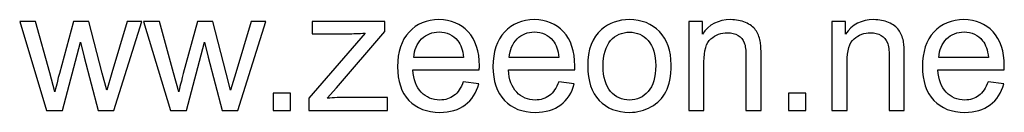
# Model space of a CAD drawing. Header units: centimetres. Extents: x -179 to 199, y -139 to 174.
# Tile 46 of 76: x -25.05 to 3.32, y -138.74 to -136.06. Entities that reach past the tile are written whole.
import ezdxf

# ---------------------------------------------------------------- set-up
doc = ezdxf.new("R2010")
doc.units = ezdxf.units.CM
doc.header["$MEASUREMENT"] = 0
doc.layers.add('Layer 1', color=7, linetype='Continuous')

msp = doc.modelspace()

# ---------------------------------------------------------------- linework, layer by layer
at = {"layer": 'Layer 1', "color": 250}
for points, knots in [([(-24.27344, -138.68261), (-24.27344, -138.68261), (-25.04904, -136.11597), (-25.04904, -136.11597), (-25.04904, -136.11597), (-25.04904, -136.11597), (-24.59406, -136.11597), (-24.59406, -136.11597), (-24.59406, -136.11597), (-24.59406, -136.11597), (-24.18442, -137.59711), (-24.18442, -137.59711), (-24.18442, -137.59711), (-24.18442, -137.59711), (-24.03936, -138.14851), (-24.03936, -138.14851), (-24.03936, -138.14851), (-24.03359, -138.12131), (-23.98908, -137.94493), (-23.90666, -137.61936), (-23.90666, -137.61936), (-23.90666, -137.61936), (-23.50032, -136.11597), (-23.50032, -136.11597), (-23.50032, -136.11597), (-23.50032, -136.11597), (-23.05441, -136.11597), (-23.05441, -136.11597), (-23.05441, -136.11597), (-23.05441, -136.11597), (-22.66785, -137.60617), (-22.66785, -137.60617), (-22.66785, -137.60617), (-22.66785, -137.60617), (-22.54174, -138.09494), (-22.54174, -138.09494), (-22.54174, -138.09494), (-22.54174, -138.09494), (-22.39421, -137.59958), (-22.39421, -137.59958), (-22.39421, -137.59958), (-22.39421, -137.59958), (-21.95077, -136.11597), (-21.95077, -136.11597), (-21.95077, -136.11597), (-21.95077, -136.11597), (-21.52795, -136.11597), (-21.52795, -136.11597), (-21.52795, -136.11597), (-21.52795, -136.11597), (-22.33322, -138.68261), (-22.33322, -138.68261), (-22.33322, -138.68261), (-22.33322, -138.68261), (-22.78324, -138.68261), (-22.78324, -138.68261), (-22.78324, -138.68261), (-22.78324, -138.68261), (-23.19041, -137.14708), (-23.19041, -137.14708), (-23.19041, -137.14708), (-23.19041, -137.14708), (-23.29344, -136.70777), (-23.29344, -136.70777), (-23.29344, -136.70777), (-23.29344, -136.70777), (-23.8127, -138.68261), (-23.8127, -138.68261), (-23.8127, -138.68261), (-23.8127, -138.68261), (-24.27344, -138.68261), (-24.27344, -138.68261)], [0, 0, 0, 0, 0.05263158, 0.05263158, 0.05263158, 0.05263158, 0.10526316, 0.10526316, 0.10526316, 0.10526316, 0.15789474, 0.15789474, 0.15789474, 0.15789474, 0.21052632, 0.21052632, 0.21052632, 0.21052632, 0.26315789, 0.26315789, 0.26315789, 0.26315789, 0.31578947, 0.31578947, 0.31578947, 0.31578947, 0.36842105, 0.36842105, 0.36842105, 0.36842105, 0.42105263, 0.42105263, 0.42105263, 0.42105263, 0.47368421, 0.47368421, 0.47368421, 0.47368421, 0.52631579, 0.52631579, 0.52631579, 0.52631579, 0.57894737, 0.57894737, 0.57894737, 0.57894737, 0.63157895, 0.63157895, 0.63157895, 0.63157895, 0.68421053, 0.68421053, 0.68421053, 0.68421053, 0.73684211, 0.73684211, 0.73684211, 0.73684211, 0.78947368, 0.78947368, 0.78947368, 0.78947368, 0.84210526, 0.84210526, 0.84210526, 0.84210526, 0.89473684, 0.89473684, 0.89473684, 0.89473684, 1, 1, 1, 1]), ([(-20.70207, -138.68261), (-20.70207, -138.68261), (-21.47767, -136.11597), (-21.47767, -136.11597), (-21.47767, -136.11597), (-21.47767, -136.11597), (-21.02269, -136.11597), (-21.02269, -136.11597), (-21.02269, -136.11597), (-21.02269, -136.11597), (-20.61305, -137.59711), (-20.61305, -137.59711), (-20.61305, -137.59711), (-20.61305, -137.59711), (-20.46799, -138.14851), (-20.46799, -138.14851), (-20.46799, -138.14851), (-20.46222, -138.12131), (-20.41771, -137.94493), (-20.33529, -137.61936), (-20.33529, -137.61936), (-20.33529, -137.61936), (-19.92895, -136.11597), (-19.92895, -136.11597), (-19.92895, -136.11597), (-19.92895, -136.11597), (-19.48304, -136.11597), (-19.48304, -136.11597), (-19.48304, -136.11597), (-19.48304, -136.11597), (-19.09648, -137.60617), (-19.09648, -137.60617), (-19.09648, -137.60617), (-19.09648, -137.60617), (-18.97037, -138.09494), (-18.97037, -138.09494), (-18.97037, -138.09494), (-18.97037, -138.09494), (-18.82284, -137.59958), (-18.82284, -137.59958), (-18.82284, -137.59958), (-18.82284, -137.59958), (-18.3794, -136.11597), (-18.3794, -136.11597), (-18.3794, -136.11597), (-18.3794, -136.11597), (-17.95658, -136.11597), (-17.95658, -136.11597), (-17.95658, -136.11597), (-17.95658, -136.11597), (-18.76185, -138.68261), (-18.76185, -138.68261), (-18.76185, -138.68261), (-18.76185, -138.68261), (-19.21187, -138.68261), (-19.21187, -138.68261), (-19.21187, -138.68261), (-19.21187, -138.68261), (-19.61904, -137.14708), (-19.61904, -137.14708), (-19.61904, -137.14708), (-19.61904, -137.14708), (-19.72207, -136.70777), (-19.72207, -136.70777), (-19.72207, -136.70777), (-19.72207, -136.70777), (-20.24133, -138.68261), (-20.24133, -138.68261), (-20.24133, -138.68261), (-20.24133, -138.68261), (-20.70207, -138.68261), (-20.70207, -138.68261)], [0, 0, 0, 0, 0.05263158, 0.05263158, 0.05263158, 0.05263158, 0.10526316, 0.10526316, 0.10526316, 0.10526316, 0.15789474, 0.15789474, 0.15789474, 0.15789474, 0.21052632, 0.21052632, 0.21052632, 0.21052632, 0.26315789, 0.26315789, 0.26315789, 0.26315789, 0.31578947, 0.31578947, 0.31578947, 0.31578947, 0.36842105, 0.36842105, 0.36842105, 0.36842105, 0.42105263, 0.42105263, 0.42105263, 0.42105263, 0.47368421, 0.47368421, 0.47368421, 0.47368421, 0.52631579, 0.52631579, 0.52631579, 0.52631579, 0.57894737, 0.57894737, 0.57894737, 0.57894737, 0.63157895, 0.63157895, 0.63157895, 0.63157895, 0.68421053, 0.68421053, 0.68421053, 0.68421053, 0.73684211, 0.73684211, 0.73684211, 0.73684211, 0.78947368, 0.78947368, 0.78947368, 0.78947368, 0.84210526, 0.84210526, 0.84210526, 0.84210526, 0.89473684, 0.89473684, 0.89473684, 0.89473684, 1, 1, 1, 1]), ([(-16.72107, -138.68261), (-16.72107, -138.68261), (-16.72107, -138.32819), (-16.72107, -138.32819), (-16.72107, -138.32819), (-16.72107, -138.32819), (-15.09569, -136.45226), (-15.09569, -136.45226), (-15.09569, -136.45226), (-15.28032, -136.46215), (-15.44269, -136.46709), (-15.58281, -136.46709), (-15.58281, -136.46709), (-15.58281, -136.46709), (-16.62216, -136.46709), (-16.62216, -136.46709), (-16.62216, -136.46709), (-16.62216, -136.46709), (-16.62216, -136.11597), (-16.62216, -136.11597), (-16.62216, -136.11597), (-16.62216, -136.11597), (-14.53028, -136.11597), (-14.53028, -136.11597), (-14.53028, -136.11597), (-14.53028, -136.11597), (-14.53028, -136.40198), (-14.53028, -136.40198), (-14.53028, -136.40198), (-14.53028, -136.40198), (-15.92157, -138.029), (-15.92157, -138.029), (-15.92157, -138.029), (-15.92157, -138.029), (-16.18779, -138.33149), (-16.18779, -138.33149), (-16.18779, -138.33149), (-15.99245, -138.31501), (-15.80947, -138.30676), (-15.63886, -138.30676), (-15.63886, -138.30676), (-15.63886, -138.30676), (-14.45115, -138.30676), (-14.45115, -138.30676), (-14.45115, -138.30676), (-14.45115, -138.30676), (-14.45115, -138.68261), (-14.45115, -138.68261), (-14.45115, -138.68261), (-14.45115, -138.68261), (-16.72107, -138.68261), (-16.72107, -138.68261)], [0, 0, 0, 0, 0.07142857, 0.07142857, 0.07142857, 0.07142857, 0.14285714, 0.14285714, 0.14285714, 0.14285714, 0.21428571, 0.21428571, 0.21428571, 0.21428571, 0.28571429, 0.28571429, 0.28571429, 0.28571429, 0.35714286, 0.35714286, 0.35714286, 0.35714286, 0.42857143, 0.42857143, 0.42857143, 0.42857143, 0.5, 0.5, 0.5, 0.5, 0.57142857, 0.57142857, 0.57142857, 0.57142857, 0.64285714, 0.64285714, 0.64285714, 0.64285714, 0.71428571, 0.71428571, 0.71428571, 0.71428571, 0.78571429, 0.78571429, 0.78571429, 0.78571429, 0.85714286, 0.85714286, 0.85714286, 0.85714286, 1, 1, 1, 1]), ([(-12.26777, -137.85179), (-12.26777, -137.85179), (-11.81775, -137.91114), (-11.81775, -137.91114), (-11.81775, -137.91114), (-11.88781, -138.17241), (-12.01886, -138.376), (-12.21008, -138.52024), (-12.21008, -138.52024), (-12.4013, -138.66448), (-12.64527, -138.73701), (-12.94281, -138.73701), (-12.94281, -138.73701), (-13.31701, -138.73701), (-13.61373, -138.62162), (-13.83298, -138.39083), (-13.83298, -138.39083), (-14.05222, -138.16088), (-14.16184, -137.83696), (-14.16184, -137.42072), (-14.16184, -137.42072), (-14.16184, -136.99048), (-14.0514, -136.65584), (-13.82968, -136.41846), (-13.82968, -136.41846), (-13.60796, -136.18026), (-13.32031, -136.06157), (-12.96672, -136.06157), (-12.96672, -136.06157), (-12.62466, -136.06157), (-12.34525, -136.17779), (-12.12848, -136.41105), (-12.12848, -136.41105), (-11.91171, -136.6443), (-11.80291, -136.97234), (-11.80291, -137.39517), (-11.80291, -137.39517), (-11.80291, -137.42072), (-11.80373, -137.45946), (-11.80538, -137.51056), (-11.80538, -137.51056), (-11.80538, -137.51056), (-13.71676, -137.51056), (-13.71676, -137.51056), (-13.71676, -137.51056), (-13.70028, -137.79162), (-13.62115, -138.00757), (-13.47774, -138.15675), (-13.47774, -138.15675), (-13.33514, -138.30594), (-13.15629, -138.38094), (-12.94281, -138.38094), (-12.94281, -138.38094), (-12.78374, -138.38094), (-12.64774, -138.33891), (-12.53565, -138.25484), (-12.53565, -138.25484), (-12.42273, -138.17077), (-12.33371, -138.03642), (-12.26777, -137.85179)], [0, 0, 0, 0, 0.0625, 0.0625, 0.0625, 0.0625, 0.125, 0.125, 0.125, 0.125, 0.1875, 0.1875, 0.1875, 0.1875, 0.25, 0.25, 0.25, 0.25, 0.3125, 0.3125, 0.3125, 0.3125, 0.375, 0.375, 0.375, 0.375, 0.4375, 0.4375, 0.4375, 0.4375, 0.5, 0.5, 0.5, 0.5, 0.5625, 0.5625, 0.5625, 0.5625, 0.625, 0.625, 0.625, 0.625, 0.6875, 0.6875, 0.6875, 0.6875, 0.75, 0.75, 0.75, 0.75, 0.8125, 0.8125, 0.8125, 0.8125, 0.875, 0.875, 0.875, 0.875, 1, 1, 1, 1]), ([(-9.51733, -137.85179), (-9.51733, -137.85179), (-9.06731, -137.91114), (-9.06731, -137.91114), (-9.06731, -137.91114), (-9.13737, -138.17241), (-9.26842, -138.376), (-9.45964, -138.52024), (-9.45964, -138.52024), (-9.65086, -138.66448), (-9.89483, -138.73701), (-10.19237, -138.73701), (-10.19237, -138.73701), (-10.56657, -138.73701), (-10.86329, -138.62162), (-11.08254, -138.39083), (-11.08254, -138.39083), (-11.30178, -138.16088), (-11.4114, -137.83696), (-11.4114, -137.42072), (-11.4114, -137.42072), (-11.4114, -136.99048), (-11.30096, -136.65584), (-11.07924, -136.41846), (-11.07924, -136.41846), (-10.85752, -136.18026), (-10.56987, -136.06157), (-10.21628, -136.06157), (-10.21628, -136.06157), (-9.87422, -136.06157), (-9.59481, -136.17779), (-9.37804, -136.41105), (-9.37804, -136.41105), (-9.16127, -136.6443), (-9.05247, -136.97234), (-9.05247, -137.39517), (-9.05247, -137.39517), (-9.05247, -137.42072), (-9.05329, -137.45946), (-9.05494, -137.51056), (-9.05494, -137.51056), (-9.05494, -137.51056), (-10.96632, -137.51056), (-10.96632, -137.51056), (-10.96632, -137.51056), (-10.94984, -137.79162), (-10.87071, -138.00757), (-10.7273, -138.15675), (-10.7273, -138.15675), (-10.5847, -138.30594), (-10.40585, -138.38094), (-10.19237, -138.38094), (-10.19237, -138.38094), (-10.0333, -138.38094), (-9.8973, -138.33891), (-9.78521, -138.25484), (-9.78521, -138.25484), (-9.67229, -138.17077), (-9.58327, -138.03642), (-9.51733, -137.85179)], [0, 0, 0, 0, 0.0625, 0.0625, 0.0625, 0.0625, 0.125, 0.125, 0.125, 0.125, 0.1875, 0.1875, 0.1875, 0.1875, 0.25, 0.25, 0.25, 0.25, 0.3125, 0.3125, 0.3125, 0.3125, 0.375, 0.375, 0.375, 0.375, 0.4375, 0.4375, 0.4375, 0.4375, 0.5, 0.5, 0.5, 0.5, 0.5625, 0.5625, 0.5625, 0.5625, 0.625, 0.625, 0.625, 0.625, 0.6875, 0.6875, 0.6875, 0.6875, 0.75, 0.75, 0.75, 0.75, 0.8125, 0.8125, 0.8125, 0.8125, 0.875, 0.875, 0.875, 0.875, 1, 1, 1, 1]), ([(-8.68074, -137.39929), (-8.68074, -136.92536), (-8.54887, -136.57424), (-8.28429, -136.34593), (-8.28429, -136.34593), (-8.06422, -136.15636), (-7.7947, -136.06157), (-7.47737, -136.06157), (-7.47737, -136.06157), (-7.12543, -136.06157), (-6.83695, -136.17697), (-6.61276, -136.40775), (-6.61276, -136.40775), (-6.3894, -136.63771), (-6.2773, -136.95668), (-6.2773, -137.36303), (-6.2773, -137.36303), (-6.2773, -137.69272), (-6.32676, -137.95152), (-6.42566, -138.14027), (-6.42566, -138.14027), (-6.52457, -138.32902), (-6.66881, -138.47573), (-6.85838, -138.58041), (-6.85838, -138.58041), (-7.04713, -138.68508), (-7.25401, -138.73701), (-7.47737, -138.73701), (-7.47737, -138.73701), (-7.83674, -138.73701), (-8.12686, -138.62244), (-8.34858, -138.39248), (-8.34858, -138.39248), (-8.5703, -138.16252), (-8.68074, -137.83119), (-8.68074, -137.39929)], [0, 0, 0, 0, 0.1, 0.1, 0.1, 0.1, 0.2, 0.2, 0.2, 0.2, 0.3, 0.3, 0.3, 0.3, 0.4, 0.4, 0.4, 0.4, 0.5, 0.5, 0.5, 0.5, 0.6, 0.6, 0.6, 0.6, 0.7, 0.7, 0.7, 0.7, 0.8, 0.8, 0.8, 0.8, 1, 1, 1, 1]), ([(-5.76711, -138.68261), (-5.76711, -138.68261), (-5.76711, -136.11597), (-5.76711, -136.11597), (-5.76711, -136.11597), (-5.76711, -136.11597), (-5.37642, -136.11597), (-5.37642, -136.11597), (-5.37642, -136.11597), (-5.37642, -136.11597), (-5.37642, -136.48028), (-5.37642, -136.48028), (-5.37642, -136.48028), (-5.1885, -136.20087), (-4.91651, -136.06157), (-4.56127, -136.06157), (-4.56127, -136.06157), (-4.40631, -136.06157), (-4.26454, -136.0896), (-4.13514, -136.14482), (-4.13514, -136.14482), (-4.00574, -136.20004), (-3.90848, -136.2734), (-3.84419, -136.36324), (-3.84419, -136.36324), (-3.7799, -136.45308), (-3.73457, -136.56023), (-3.70902, -136.68386), (-3.70902, -136.68386), (-3.69336, -136.76464), (-3.68511, -136.90558), (-3.68511, -137.10669), (-3.68511, -137.10669), (-3.68511, -137.10669), (-3.68511, -138.68261), (-3.68511, -138.68261), (-3.68511, -138.68261), (-3.68511, -138.68261), (-4.12031, -138.68261), (-4.12031, -138.68261), (-4.12031, -138.68261), (-4.12031, -138.68261), (-4.12031, -137.12318), (-4.12031, -137.12318), (-4.12031, -137.12318), (-4.12031, -136.94597), (-4.13679, -136.81327), (-4.17058, -136.7259), (-4.17058, -136.7259), (-4.20438, -136.63853), (-4.26454, -136.56847), (-4.35026, -136.51572), (-4.35026, -136.51572), (-4.43598, -136.4638), (-4.53736, -136.43742), (-4.65275, -136.43742), (-4.65275, -136.43742), (-4.83738, -136.43742), (-4.99646, -136.49594), (-5.13081, -136.61381), (-5.13081, -136.61381), (-5.26515, -136.73085), (-5.33192, -136.95421), (-5.33192, -137.28225), (-5.33192, -137.28225), (-5.33192, -137.28225), (-5.33192, -138.68261), (-5.33192, -138.68261), (-5.33192, -138.68261), (-5.33192, -138.68261), (-5.76711, -138.68261), (-5.76711, -138.68261)], [0, 0, 0, 0, 0.05263158, 0.05263158, 0.05263158, 0.05263158, 0.10526316, 0.10526316, 0.10526316, 0.10526316, 0.15789474, 0.15789474, 0.15789474, 0.15789474, 0.21052632, 0.21052632, 0.21052632, 0.21052632, 0.26315789, 0.26315789, 0.26315789, 0.26315789, 0.31578947, 0.31578947, 0.31578947, 0.31578947, 0.36842105, 0.36842105, 0.36842105, 0.36842105, 0.42105263, 0.42105263, 0.42105263, 0.42105263, 0.47368421, 0.47368421, 0.47368421, 0.47368421, 0.52631579, 0.52631579, 0.52631579, 0.52631579, 0.57894737, 0.57894737, 0.57894737, 0.57894737, 0.63157895, 0.63157895, 0.63157895, 0.63157895, 0.68421053, 0.68421053, 0.68421053, 0.68421053, 0.73684211, 0.73684211, 0.73684211, 0.73684211, 0.78947368, 0.78947368, 0.78947368, 0.78947368, 0.84210526, 0.84210526, 0.84210526, 0.84210526, 0.89473684, 0.89473684, 0.89473684, 0.89473684, 1, 1, 1, 1]), ([(-1.64269, -138.68261), (-1.64269, -138.68261), (-1.64269, -136.11597), (-1.64269, -136.11597), (-1.64269, -136.11597), (-1.64269, -136.11597), (-1.252, -136.11597), (-1.252, -136.11597), (-1.252, -136.11597), (-1.252, -136.11597), (-1.252, -136.48028), (-1.252, -136.48028), (-1.252, -136.48028), (-1.06408, -136.20087), (-0.79209, -136.06157), (-0.43685, -136.06157), (-0.43685, -136.06157), (-0.28189, -136.06157), (-0.14012, -136.0896), (-0.01072, -136.14482), (-0.01072, -136.14482), (0.11868, -136.20004), (0.21594, -136.2734), (0.28023, -136.36324), (0.28023, -136.36324), (0.34452, -136.45308), (0.38985, -136.56023), (0.4154, -136.68386), (0.4154, -136.68386), (0.43106, -136.76464), (0.43931, -136.90558), (0.43931, -137.10669), (0.43931, -137.10669), (0.43931, -137.10669), (0.43931, -138.68261), (0.43931, -138.68261), (0.43931, -138.68261), (0.43931, -138.68261), (0.00411, -138.68261), (0.00411, -138.68261), (0.00411, -138.68261), (0.00411, -138.68261), (0.00411, -137.12318), (0.00411, -137.12318), (0.00411, -137.12318), (0.00411, -136.94597), (-0.01237, -136.81327), (-0.04616, -136.7259), (-0.04616, -136.7259), (-0.07996, -136.63853), (-0.14012, -136.56847), (-0.22584, -136.51572), (-0.22584, -136.51572), (-0.31156, -136.4638), (-0.41294, -136.43742), (-0.52833, -136.43742), (-0.52833, -136.43742), (-0.71296, -136.43742), (-0.87204, -136.49594), (-1.00639, -136.61381), (-1.00639, -136.61381), (-1.14073, -136.73085), (-1.2075, -136.95421), (-1.2075, -137.28225), (-1.2075, -137.28225), (-1.2075, -137.28225), (-1.2075, -138.68261), (-1.2075, -138.68261), (-1.2075, -138.68261), (-1.2075, -138.68261), (-1.64269, -138.68261), (-1.64269, -138.68261)], [0, 0, 0, 0, 0.05263158, 0.05263158, 0.05263158, 0.05263158, 0.10526316, 0.10526316, 0.10526316, 0.10526316, 0.15789474, 0.15789474, 0.15789474, 0.15789474, 0.21052632, 0.21052632, 0.21052632, 0.21052632, 0.26315789, 0.26315789, 0.26315789, 0.26315789, 0.31578947, 0.31578947, 0.31578947, 0.31578947, 0.36842105, 0.36842105, 0.36842105, 0.36842105, 0.42105263, 0.42105263, 0.42105263, 0.42105263, 0.47368421, 0.47368421, 0.47368421, 0.47368421, 0.52631579, 0.52631579, 0.52631579, 0.52631579, 0.57894737, 0.57894737, 0.57894737, 0.57894737, 0.63157895, 0.63157895, 0.63157895, 0.63157895, 0.68421053, 0.68421053, 0.68421053, 0.68421053, 0.73684211, 0.73684211, 0.73684211, 0.73684211, 0.78947368, 0.78947368, 0.78947368, 0.78947368, 0.84210526, 0.84210526, 0.84210526, 0.84210526, 0.89473684, 0.89473684, 0.89473684, 0.89473684, 1, 1, 1, 1]), ([(2.85841, -137.85179), (2.85841, -137.85179), (3.30843, -137.91114), (3.30843, -137.91114), (3.30843, -137.91114), (3.23837, -138.17241), (3.10732, -138.376), (2.9161, -138.52024), (2.9161, -138.52024), (2.72488, -138.66448), (2.48091, -138.73701), (2.18337, -138.73701), (2.18337, -138.73701), (1.80917, -138.73701), (1.51245, -138.62162), (1.2932, -138.39083), (1.2932, -138.39083), (1.07396, -138.16088), (0.96434, -137.83696), (0.96434, -137.42072), (0.96434, -137.42072), (0.96434, -136.99048), (1.07478, -136.65584), (1.2965, -136.41846), (1.2965, -136.41846), (1.51822, -136.18026), (1.80587, -136.06157), (2.15946, -136.06157), (2.15946, -136.06157), (2.50152, -136.06157), (2.78093, -136.17779), (2.9977, -136.41105), (2.9977, -136.41105), (3.21447, -136.6443), (3.32327, -136.97234), (3.32327, -137.39517), (3.32327, -137.39517), (3.32327, -137.42072), (3.32245, -137.45946), (3.3208, -137.51056), (3.3208, -137.51056), (3.3208, -137.51056), (1.40942, -137.51056), (1.40942, -137.51056), (1.40942, -137.51056), (1.4259, -137.79162), (1.50503, -138.00757), (1.64844, -138.15675), (1.64844, -138.15675), (1.79104, -138.30594), (1.96989, -138.38094), (2.18337, -138.38094), (2.18337, -138.38094), (2.34244, -138.38094), (2.47844, -138.33891), (2.59053, -138.25484), (2.59053, -138.25484), (2.70345, -138.17077), (2.79247, -138.03642), (2.85841, -137.85179)], [0, 0, 0, 0, 0.0625, 0.0625, 0.0625, 0.0625, 0.125, 0.125, 0.125, 0.125, 0.1875, 0.1875, 0.1875, 0.1875, 0.25, 0.25, 0.25, 0.25, 0.3125, 0.3125, 0.3125, 0.3125, 0.375, 0.375, 0.375, 0.375, 0.4375, 0.4375, 0.4375, 0.4375, 0.5, 0.5, 0.5, 0.5, 0.5625, 0.5625, 0.5625, 0.5625, 0.625, 0.625, 0.625, 0.625, 0.6875, 0.6875, 0.6875, 0.6875, 0.75, 0.75, 0.75, 0.75, 0.8125, 0.8125, 0.8125, 0.8125, 0.875, 0.875, 0.875, 0.875, 1, 1, 1, 1]), ([(-13.69203, -137.1545), (-13.69203, -137.1545), (-12.26283, -137.1545), (-12.26283, -137.1545), (-12.26283, -137.1545), (-12.28178, -136.93855), (-12.33701, -136.777), (-12.42685, -136.66903), (-12.42685, -136.66903), (-12.56449, -136.50171), (-12.74418, -136.41764), (-12.96424, -136.41764), (-12.96424, -136.41764), (-13.16371, -136.41764), (-13.33102, -136.4844), (-13.46702, -136.61793), (-13.46702, -136.61793), (-13.60219, -136.75145), (-13.6772, -136.93031), (-13.69203, -137.1545)], [0, 0, 0, 0, 0.16666667, 0.16666667, 0.16666667, 0.16666667, 0.33333333, 0.33333333, 0.33333333, 0.33333333, 0.5, 0.5, 0.5, 0.5, 0.66666667, 0.66666667, 0.66666667, 0.66666667, 1, 1, 1, 1]), ([(-10.94159, -137.1545), (-10.94159, -137.1545), (-9.51239, -137.1545), (-9.51239, -137.1545), (-9.51239, -137.1545), (-9.53134, -136.93855), (-9.58657, -136.777), (-9.67641, -136.66903), (-9.67641, -136.66903), (-9.81405, -136.50171), (-9.99374, -136.41764), (-10.2138, -136.41764), (-10.2138, -136.41764), (-10.41327, -136.41764), (-10.58058, -136.4844), (-10.71658, -136.61793), (-10.71658, -136.61793), (-10.85175, -136.75145), (-10.92676, -136.93031), (-10.94159, -137.1545)], [0, 0, 0, 0, 0.16666667, 0.16666667, 0.16666667, 0.16666667, 0.33333333, 0.33333333, 0.33333333, 0.33333333, 0.5, 0.5, 0.5, 0.5, 0.66666667, 0.66666667, 0.66666667, 0.66666667, 1, 1, 1, 1]), ([(-8.23566, -137.40012), (-8.23566, -137.72816), (-8.16395, -137.97378), (-8.02054, -138.13615), (-8.02054, -138.13615), (-7.8763, -138.29935), (-7.69579, -138.38094), (-7.47737, -138.38094), (-7.47737, -138.38094), (-7.26143, -138.38094), (-7.08175, -138.29935), (-6.93751, -138.13532), (-6.93751, -138.13532), (-6.79409, -137.9713), (-6.72238, -137.72156), (-6.72238, -137.3861), (-6.72238, -137.3861), (-6.72238, -137.0696), (-6.79492, -136.82975), (-6.93916, -136.66738), (-6.93916, -136.66738), (-7.0834, -136.50418), (-7.26308, -136.42259), (-7.47737, -136.42259), (-7.47737, -136.42259), (-7.69579, -136.42259), (-7.8763, -136.50336), (-8.02054, -136.66573), (-8.02054, -136.66573), (-8.16395, -136.8281), (-8.23566, -137.0729), (-8.23566, -137.40012)], [0, 0, 0, 0, 0.11111111, 0.11111111, 0.11111111, 0.11111111, 0.22222222, 0.22222222, 0.22222222, 0.22222222, 0.33333333, 0.33333333, 0.33333333, 0.33333333, 0.44444444, 0.44444444, 0.44444444, 0.44444444, 0.55555556, 0.55555556, 0.55555556, 0.55555556, 0.66666667, 0.66666667, 0.66666667, 0.66666667, 0.77777778, 0.77777778, 0.77777778, 0.77777778, 1, 1, 1, 1]), ([(1.43415, -137.1545), (1.43415, -137.1545), (2.86335, -137.1545), (2.86335, -137.1545), (2.86335, -137.1545), (2.8444, -136.93855), (2.78917, -136.777), (2.69933, -136.66903), (2.69933, -136.66903), (2.56169, -136.50171), (2.382, -136.41764), (2.16194, -136.41764), (2.16194, -136.41764), (1.96247, -136.41764), (1.79516, -136.4844), (1.65916, -136.61793), (1.65916, -136.61793), (1.52399, -136.75145), (1.44898, -136.93031), (1.43415, -137.1545)], [0, 0, 0, 0, 0.16666667, 0.16666667, 0.16666667, 0.16666667, 0.33333333, 0.33333333, 0.33333333, 0.33333333, 0.5, 0.5, 0.5, 0.5, 0.66666667, 0.66666667, 0.66666667, 0.66666667, 1, 1, 1, 1]), ([(-17.74145, -138.68261), (-17.74145, -138.68261), (-17.74145, -138.18807), (-17.74145, -138.18807), (-17.74145, -138.18807), (-17.74145, -138.18807), (-17.24692, -138.18807), (-17.24692, -138.18807), (-17.24692, -138.18807), (-17.24692, -138.18807), (-17.24692, -138.68261), (-17.24692, -138.68261), (-17.24692, -138.68261), (-17.24692, -138.68261), (-17.74145, -138.68261), (-17.74145, -138.68261)], [0, 0, 0, 0, 0.2, 0.2, 0.2, 0.2, 0.4, 0.4, 0.4, 0.4, 0.6, 0.6, 0.6, 0.6, 1, 1, 1, 1]), ([(-2.89303, -138.68261), (-2.89303, -138.68261), (-2.89303, -138.18807), (-2.89303, -138.18807), (-2.89303, -138.18807), (-2.89303, -138.18807), (-2.3985, -138.18807), (-2.3985, -138.18807), (-2.3985, -138.18807), (-2.3985, -138.18807), (-2.3985, -138.68261), (-2.3985, -138.68261), (-2.3985, -138.68261), (-2.3985, -138.68261), (-2.89303, -138.68261), (-2.89303, -138.68261)], [0, 0, 0, 0, 0.2, 0.2, 0.2, 0.2, 0.4, 0.4, 0.4, 0.4, 0.6, 0.6, 0.6, 0.6, 1, 1, 1, 1])]:
    msp.add_open_spline(points, degree=3, knots=knots, dxfattribs=at)

doc.saveas('drawing.dxf')
